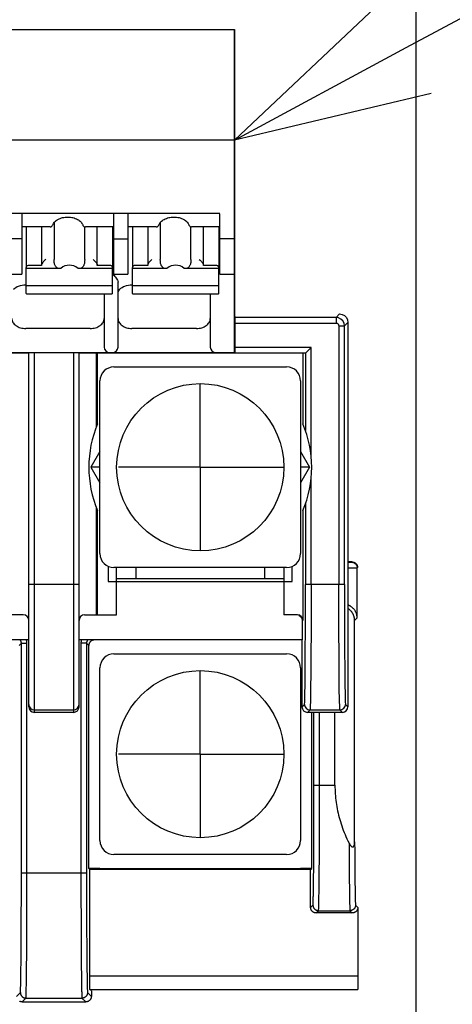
# Model space of a CAD drawing. Header units: millimetres. Extents: x 62 to 847, y -192 to 620.
# Tile 14 of 26: x 367 to 383, y 161 to 196. Entities that reach past the tile are written whole.
import ezdxf
from ezdxf import colors
from ezdxf.entities.mleader import LeaderData, LeaderLine
from ezdxf.math import Vec2, Vec3

# ---------------------------------------------------------------- set-up
doc = ezdxf.new("R2010")
doc.units = ezdxf.units.MM
doc.layers.get('0').update_dxf_attribs({"linetype": 'CONTINUOUS'})
for name, color, linetype in [('10', 3, 'CONTINUOUS'), ('17', 6, 'CONTINUOUS'), ('19', 2, 'CONTINUOUS')]:
    doc.layers.add(name, color=color, linetype=linetype)

# ---------------------------------------------------------------- blocks, each defined once
blk = doc.blocks.new('_OPEN30')
at = {"color": 0, "linetype": 'ByBlock'}
for p, q in [((-1, 0.2679), (0, 0)), ((0, 0), (-1, -0.2679)), ((0, 0), (-1, 0))]:
    blk.add_line(p, q, dxfattribs=at)

msp = doc.modelspace()

# ---------------------------------------------------------------- linework, layer by layer
at = {"layer": '10'}
msp.add_line((381.55, 157.172), (381.55, 226.828), dxfattribs=at)
at = {"layer": '17'}
for p, q in [((351.755, 195.585), (375.03, 195.585)), ((375.03, 195.585), (375.03, 183.985)), ((375.03, 183.985), (375.03, 195.585)), ((375.03, 191.611), (351.38, 191.611)), ((352.151, 188.993), (374.501, 188.993)), ((367.395, 188.966), (367.395, 186.803)), ((370.695, 186.803), (370.695, 188.966)), ((371.205, 188.966), (371.205, 186.803)), ((374.505, 186.803), (374.505, 188.966)), ((368.412, 188.499), (367.395, 188.499)), ((367.555, 188.499), (367.555, 187.058)), ((368.105, 188.499), (368.105, 187.114)), ((368.502, 188.554), (368.507, 188.567)), ((368.507, 188.567), (368.507, 188.567)), ((368.557, 188.656), (368.557, 187.326)), ((369.582, 188.567), (369.582, 188.567)), ((369.615, 188.521), (369.622, 188.516)), ((369.644, 188.504), (369.665, 188.499)), ((369.653, 187.326), (369.653, 188.502)), ((369.658, 188.5), (369.677, 188.499)), ((369.665, 188.499), (369.677, 188.499)), ((370.695, 188.499), (369.677, 188.499)), ((370.105, 187.114), (370.105, 188.499)), ((370.655, 188.499), (370.655, 187.058)), ((372.222, 188.499), (371.205, 188.499)), ((371.365, 188.499), (371.365, 187.058)), ((371.915, 188.499), (371.915, 187.114)), ((372.312, 188.554), (372.317, 188.567)), ((372.317, 188.567), (372.317, 188.567)), ((372.367, 188.656), (372.367, 187.326)), ((373.392, 188.567), (373.392, 188.567)), ((373.425, 188.521), (373.432, 188.516)), ((373.454, 188.504), (373.475, 188.499)), ((373.463, 187.326), (373.463, 188.502)), ((373.468, 188.5), (373.487, 188.499)), ((373.475, 188.499), (373.487, 188.499)), ((374.505, 188.499), (373.487, 188.499)), ((373.915, 187.114), (373.915, 188.499)), ((374.465, 188.499), (374.465, 187.058)), ((367.395, 188.075), (366.885, 188.075)), ((370.695, 188.075), (371.205, 188.075)), ((375.03, 188.075), (374.505, 188.075)), ((367.555, 186.108), (367.555, 187.044)), ((368.75, 186.999), (367.555, 186.999)), ((368.105, 187.114), (367.655, 187.114)), ((368.796, 187.008), (368.75, 186.999)), ((369.46, 186.999), (369.413, 187.008)), ((370.655, 186.999), (369.46, 186.999)), ((370.555, 187.114), (370.105, 187.114)), ((370.655, 186.108), (370.655, 187.044)), ((371.365, 186.108), (371.365, 187.044)), ((372.56, 186.999), (371.365, 186.999)), ((371.915, 187.114), (371.465, 187.114)), ((372.606, 187.008), (372.56, 186.999)), ((373.27, 186.999), (373.223, 187.008)), ((374.465, 186.999), (373.27, 186.999)), ((374.365, 187.114), (373.915, 187.114)), ((374.465, 186.108), (374.465, 187.044)), ((366.885, 186.803), (367.395, 186.803)), ((370.695, 186.803), (371.205, 186.803)), ((374.505, 186.803), (375.03, 186.803)), ((367.54, 186.419), (367.555, 186.419)), ((370.655, 186.379), (367.555, 186.379)), ((370.85, 184.185), (370.85, 186.513)), ((371.35, 186.419), (371.365, 186.419)), ((374.465, 186.379), (371.365, 186.379)), ((367.555, 186.108), (367.564, 186.101)), ((367.564, 186.101), (370.645, 186.101)), ((370.35, 186.101), (370.35, 184.185)), ((370.646, 186.101), (370.655, 186.108)), ((371.365, 186.108), (371.374, 186.101)), ((371.374, 186.101), (374.455, 186.101)), ((374.16, 186.101), (374.16, 184.185)), ((374.456, 186.101), (374.465, 186.108)), ((375.05, 185.277), (375.007, 185.279)), ((375.05, 183.972), (375.05, 185.277)), ((378.673, 185.246), (375.05, 185.246)), ((378.673, 185.246), (378.8, 185.372)), ((378.673, 185.246), (378.673, 185.046)), ((369.85, 184.851), (367.54, 184.851)), ((373.66, 184.851), (371.35, 184.851)), ((375.05, 185.046), (378.673, 185.046)), ((378.773, 184.946), (378.973, 184.946)), ((378.773, 184.946), (378.773, 175.661)), ((379.1, 185.072), (378.973, 184.946)), ((378.973, 175.661), (378.973, 184.946)), ((379.1, 185.072), (379.1, 171.272)), ((377.776, 184.172), (375.05, 184.172)), ((377.776, 180.305), (377.776, 184.172)), ((348.45, 183.972), (367.65, 183.972)), ((348.45, 183.972), (367.65, 183.972)), ((351.38, 183.985), (375.03, 183.985)), ((351.38, 183.985), (375.03, 183.985)), ((367.65, 171.272), (367.65, 183.972)), ((367.85, 171.072), (367.85, 183.985)), ((369.25, 183.985), (369.25, 171.072)), ((369.45, 183.972), (377.576, 183.972)), ((369.45, 171.272), (369.45, 183.972)), ((370.069, 183.972), (370.069, 181.315)), ((370.116, 181.43), (370.116, 183.972)), ((377.484, 183.972), (377.484, 181.43)), ((377.576, 183.972), (377.576, 181.19)), ((370.7, 183.472), (376.9, 183.472)), ((370.2, 176.772), (370.2, 182.972)), ((373.8, 179.872), (373.8, 182.856)), ((377.4, 182.972), (377.4, 176.772)), ((370.2, 177.372), (370.2, 182.172)), ((377.4, 182.172), (377.4, 177.372)), ((370.2, 180.437), (369.874, 179.872)), ((377.4, 180.437), (377.726, 179.872)), ((370.2, 179.872), (369.874, 179.872)), ((369.874, 179.872), (370.2, 179.307)), ((373.8, 179.872), (370.865, 179.872)), ((373.8, 179.872), (376.828, 179.872)), ((373.8, 179.872), (373.8, 176.892)), ((377.726, 179.872), (377.4, 179.872)), ((377.726, 179.872), (377.4, 179.307)), ((377.776, 175.661), (377.776, 179.439)), ((377.576, 178.554), (377.576, 175.661)), ((370.069, 178.43), (370.069, 174.572)), ((370.116, 174.572), (370.116, 178.314)), ((377.484, 178.314), (377.484, 174.372)), ((379.137, 176.472), (379.1, 176.472)), ((379.1, 176.46), (379.132, 176.461)), ((379.132, 176.461), (379.178, 176.461)), ((379.19, 176.473), (379.137, 176.472)), ((379.178, 176.461), (379.196, 176.461)), ((379.24, 176.473), (379.19, 176.473)), ((379.196, 176.461), (379.21, 176.462)), ((379.21, 176.462), (379.217, 176.462)), ((379.229, 176.462), (379.24, 176.473)), ((370.5, 176.314), (370.5, 175.772)), ((376.9, 176.272), (370.7, 176.272)), ((370.8, 174.572), (370.8, 176.272)), ((371.5, 175.872), (371.5, 176.272)), ((376.1, 176.272), (376.1, 175.872)), ((376.8, 176.272), (376.8, 174.572)), ((377.1, 175.772), (377.1, 176.314)), ((379.1, 176.26), (379.189, 176.26)), ((379.189, 176.26), (379.308, 176.261)), ((379.308, 176.261), (379.343, 176.261)), ((379.343, 176.261), (379.39, 176.261)), ((379.39, 176.261), (379.409, 176.262)), ((379.409, 176.262), (379.419, 176.262)), ((379.429, 176.262), (379.443, 176.276)), ((379.429, 174.462), (379.429, 176.262)), ((369.45, 175.661), (367.65, 175.661)), ((370.5, 175.772), (377.1, 175.772)), ((370.8, 175.872), (376.8, 175.872)), ((378.973, 175.661), (377.576, 175.661)), ((367.45, 174.572), (366.3, 174.572)), ((369.65, 174.572), (370.8, 174.572)), ((377.284, 174.572), (376.8, 174.572)), ((377.458, 174.372), (377.484, 174.372)), ((377.458, 174.372), (377.458, 173.672)), ((379.429, 174.462), (379.34, 174.373)), ((379.34, 166.428), (379.34, 174.373)), ((367.65, 173.672), (358.95, 173.672)), ((367.3, 173.472), (367.381, 173.553)), ((367.381, 173.553), (367.581, 173.553)), ((367.381, 165.117), (367.381, 173.553)), ((367.581, 165.108), (367.581, 173.553)), ((377.458, 173.672), (369.45, 173.672)), ((369.719, 173.553), (369.519, 173.553)), ((369.519, 173.553), (369.519, 165.316)), ((369.719, 173.553), (369.8, 173.472)), ((369.719, 173.553), (369.719, 165.316)), ((377.45, 173.672), (377.45, 171.272)), ((369.8, 165.472), (369.8, 173.472)), ((370.7, 173.172), (376.9, 173.172)), ((370.2, 166.472), (370.2, 172.672)), ((373.8, 169.572), (373.8, 172.556)), ((377.4, 172.672), (377.4, 166.472)), ((367.85, 171.161), (369.25, 171.161)), ((369.25, 171.072), (367.85, 171.072)), ((377.45, 171.272), (377.539, 171.361)), ((377.739, 171.161), (377.65, 171.072)), ((378.9, 171.072), (377.65, 171.072)), ((377.739, 171.161), (378.811, 171.161)), ((377.8, 165.472), (377.8, 171.072)), ((377.881, 168.257), (377.881, 171.072)), ((378.081, 168.247), (378.081, 171.072)), ((378.633, 168.455), (378.633, 171.072)), ((378.9, 171.072), (378.811, 171.161)), ((379.011, 171.361), (379.1, 171.272)), ((373.8, 169.572), (370.865, 169.572)), ((373.8, 169.572), (376.828, 169.572)), ((373.8, 169.572), (373.8, 166.592)), ((377.881, 168.455), (378.633, 168.455)), ((377.881, 167.961), (377.881, 168.257)), ((378.081, 167.938), (378.081, 168.247)), ((377.88, 167.668), (377.881, 167.961)), ((378.08, 167.632), (378.081, 167.938)), ((377.88, 167.379), (377.88, 167.668)), ((378.08, 167.329), (378.08, 167.632)), ((377.879, 167.095), (377.88, 167.379)), ((378.079, 167.032), (378.08, 167.329)), ((377.878, 166.817), (377.879, 167.095)), ((377.878, 166.637), (377.878, 166.817)), ((378.078, 166.741), (378.079, 167.032)), ((377.876, 166.287), (377.877, 166.46)), ((377.877, 166.46), (377.878, 166.637)), ((378.077, 166.367), (378.078, 166.552)), ((378.078, 166.552), (378.078, 166.741)), ((377.874, 165.955), (377.875, 166.119)), ((377.875, 166.119), (377.876, 166.287)), ((378.075, 166.01), (378.076, 166.186)), ((378.076, 166.186), (378.077, 166.367)), ((379.139, 166.382), (379.14, 166.204)), ((379.14, 166.204), (379.141, 166.03)), ((379.341, 166.174), (379.342, 166.01)), ((376.9, 165.972), (370.7, 165.972)), ((377.872, 165.645), (377.873, 165.797)), ((377.873, 165.797), (377.874, 165.955)), ((378.073, 165.674), (378.074, 165.839)), ((378.074, 165.839), (378.075, 166.01)), ((379.141, 166.03), (379.142, 165.862)), ((379.142, 165.862), (379.143, 165.699)), ((379.342, 166.01), (379.343, 165.851)), ((379.343, 165.851), (379.344, 165.698)), ((370.2, 165.472), (369.8, 165.472)), ((369.839, 165.433), (369.8, 165.472)), ((377.761, 165.433), (369.839, 165.433)), ((369.839, 161.56), (369.839, 165.433)), ((370.2, 165.465), (377.4, 165.465)), ((377.8, 165.472), (377.4, 165.472)), ((377.761, 165.433), (377.8, 165.472)), ((377.761, 164.072), (377.761, 165.433)), ((377.87, 165.358), (377.871, 165.498)), ((377.871, 165.498), (377.872, 165.645)), ((378.071, 165.361), (378.072, 165.514)), ((378.072, 165.514), (378.073, 165.674)), ((379.143, 165.699), (379.144, 165.541)), ((379.144, 165.541), (379.145, 165.389)), ((379.344, 165.698), (379.345, 165.551)), ((379.345, 165.551), (379.346, 165.409)), ((379.346, 165.409), (379.347, 165.274)), ((367.381, 165.316), (369.719, 165.316)), ((367.381, 164.822), (367.381, 165.117)), ((367.581, 164.799), (367.581, 165.108)), ((369.519, 165.316), (369.519, 165.109)), ((369.519, 165.109), (369.519, 164.8)), ((369.719, 165.316), (369.719, 165.118)), ((369.719, 165.118), (369.719, 164.823)), ((377.866, 164.978), (377.867, 165.098)), ((377.867, 165.098), (377.868, 165.224)), ((377.868, 165.224), (377.87, 165.358)), ((378.067, 164.941), (378.068, 165.074)), ((378.068, 165.074), (378.07, 165.214)), ((378.07, 165.214), (378.071, 165.361)), ((379.145, 165.389), (379.146, 165.244)), ((379.146, 165.244), (379.148, 165.105)), ((379.148, 165.105), (379.149, 164.973)), ((379.347, 165.274), (379.349, 165.146)), ((379.349, 165.146), (379.35, 165.024)), ((367.38, 164.529), (367.381, 164.822)), ((367.58, 164.492), (367.581, 164.799)), ((369.519, 164.8), (369.519, 164.494)), ((369.719, 164.823), (369.719, 164.53)), ((377.863, 164.76), (377.864, 164.865)), ((377.864, 164.865), (377.866, 164.978)), ((378.063, 164.589), (378.064, 164.698)), ((378.064, 164.698), (378.066, 164.816)), ((378.066, 164.816), (378.067, 164.941)), ((379.149, 164.973), (379.15, 164.848)), ((379.15, 164.848), (379.152, 164.73)), ((379.152, 164.73), (379.153, 164.62)), ((379.35, 165.024), (379.351, 164.91)), ((379.351, 164.91), (379.353, 164.803)), ((379.353, 164.803), (379.354, 164.703)), ((379.354, 164.703), (379.356, 164.611)), ((367.38, 164.24), (367.38, 164.529)), ((367.58, 164.19), (367.58, 164.492)), ((369.519, 164.494), (369.52, 164.191)), ((369.719, 164.53), (369.72, 164.241)), ((379.153, 164.62), (379.155, 164.518)), ((379.155, 164.518), (379.156, 164.424)), ((367.379, 163.956), (367.38, 164.24)), ((367.579, 163.892), (367.58, 164.19)), ((369.52, 164.191), (369.521, 163.894)), ((369.72, 164.241), (369.721, 163.957)), ((377.761, 164.072), (377.844, 164.155)), ((379.372, 164.155), (379.456, 164.072)), ((379.456, 164.072), (379.456, 161.6)), ((367.378, 163.678), (367.379, 163.956)), ((367.378, 163.497), (367.378, 163.678)), ((367.578, 163.602), (367.579, 163.892)), ((369.521, 163.894), (369.521, 163.699)), ((369.521, 163.699), (369.522, 163.508)), ((369.721, 163.957), (369.721, 163.771)), ((369.721, 163.771), (369.722, 163.588)), ((377.961, 163.872), (378.044, 163.955)), ((379.256, 163.872), (377.961, 163.872)), ((378.044, 163.955), (379.172, 163.955)), ((379.172, 163.955), (379.256, 163.872)), ((367.376, 163.148), (367.377, 163.32)), ((367.377, 163.32), (367.378, 163.497)), ((367.577, 163.227), (367.578, 163.413)), ((367.578, 163.413), (367.578, 163.602)), ((369.522, 163.508), (369.523, 163.321)), ((369.523, 163.321), (369.523, 163.138)), ((369.722, 163.588), (369.723, 163.409)), ((369.723, 163.409), (369.723, 163.234)), ((367.575, 162.871), (367.576, 163.047)), ((367.576, 163.047), (367.577, 163.227)), ((369.523, 163.138), (369.524, 162.959)), ((369.524, 162.959), (369.525, 162.786)), ((369.723, 163.234), (369.724, 163.064)), ((369.724, 163.064), (369.725, 162.898)), ((367.371, 162.432), (367.373, 162.581)), ((367.373, 162.581), (367.374, 162.736)), ((367.374, 162.736), (367.375, 162.897)), ((367.573, 162.534), (367.574, 162.7)), ((367.574, 162.7), (367.575, 162.871)), ((369.525, 162.786), (369.526, 162.617)), ((369.526, 162.617), (369.527, 162.455)), ((369.725, 162.898), (369.726, 162.737)), ((369.726, 162.737), (369.727, 162.582)), ((369.727, 162.582), (369.728, 162.433)), ((367.369, 162.151), (367.37, 162.288)), ((367.37, 162.288), (367.371, 162.432)), ((367.57, 162.075), (367.571, 162.222)), ((367.571, 162.222), (367.572, 162.375)), ((367.572, 162.375), (367.573, 162.534)), ((369.527, 162.455), (369.528, 162.298)), ((369.528, 162.298), (369.53, 162.148)), ((369.728, 162.433), (369.73, 162.289)), ((369.73, 162.289), (369.731, 162.152)), ((367.365, 161.781), (367.366, 161.898)), ((367.366, 161.898), (367.368, 162.021)), ((367.368, 162.021), (367.369, 162.151)), ((367.567, 161.802), (367.568, 161.935)), ((367.568, 161.935), (367.57, 162.075)), ((369.53, 162.148), (369.531, 162.005)), ((369.531, 162.005), (369.532, 161.868)), ((369.532, 161.868), (369.533, 161.739)), ((369.731, 162.152), (369.732, 162.022)), ((369.732, 162.022), (369.733, 161.898)), ((369.733, 161.898), (369.735, 161.782)), ((367.362, 161.572), (367.363, 161.673)), ((367.363, 161.673), (367.365, 161.781)), ((367.563, 161.449), (367.564, 161.559)), ((367.564, 161.559), (367.566, 161.677)), ((367.566, 161.677), (367.567, 161.802)), ((369.533, 161.739), (369.535, 161.618)), ((369.535, 161.618), (369.536, 161.504)), ((369.735, 161.782), (369.736, 161.673)), ((369.736, 161.673), (369.738, 161.572)), ((369.738, 161.572), (369.739, 161.479)), ((369.839, 161.62), (379.456, 161.62)), ((369.839, 161.501), (369.839, 161.56)), ((379.456, 161.6), (379.456, 161.482)), ((369.536, 161.504), (369.538, 161.398)), ((369.538, 161.398), (369.539, 161.301)), ((369.839, 161.444), (369.839, 161.501)), ((369.84, 161.389), (369.839, 161.444)), ((369.84, 161.337), (369.84, 161.389)), ((369.84, 161.29), (369.84, 161.337)), ((369.841, 161.247), (369.84, 161.29)), ((369.841, 161.21), (369.841, 161.247)), ((369.841, 161.179), (369.841, 161.21)), ((369.842, 161.161), (369.841, 161.179)), ((369.842, 161.147), (369.842, 161.161)), ((379.456, 161.482), (379.456, 161.371)), ((379.456, 161.371), (379.457, 161.29)), ((379.457, 161.29), (379.457, 161.234)), ((379.457, 161.234), (379.458, 161.189)), ((379.458, 161.189), (379.458, 161.161)), ((379.458, 161.161), (379.459, 161.147)), ((367.208, 160.88), (367.344, 161.016)), ((367.408, 160.68), (367.544, 160.816)), ((367.544, 160.816), (369.556, 160.816)), ((369.556, 160.816), (369.692, 160.68)), ((369.756, 161.016), (369.892, 160.88)), ((369.842, 161.136), (369.842, 161.147)), ((369.843, 161.12), (379.46, 161.12)), ((369.892, 161.072), (369.843, 161.12)), ((369.892, 161.072), (369.892, 160.88)), ((379.459, 161.147), (379.459, 161.136)), ((367.408, 160.68), (369.692, 160.68))]:
    msp.add_line(p, q, dxfattribs=at)
for points in [[(368.436, 188.501), (368.441, 188.503), (368.449, 188.506)], [(368.449, 188.506), (368.458, 188.51), (368.466, 188.515), (368.468, 188.516)], [(368.468, 188.516), (368.485, 188.53), (368.502, 188.554)], [(369.582, 188.567), (369.583, 188.565), (369.592, 188.547), (369.602, 188.532), (369.615, 188.521)], [(369.622, 188.516), (369.624, 188.514), (369.644, 188.504)], [(372.246, 188.501), (372.251, 188.503), (372.259, 188.506)], [(372.259, 188.506), (372.268, 188.51), (372.276, 188.515), (372.278, 188.516)], [(372.278, 188.516), (372.295, 188.53), (372.312, 188.554)], [(373.392, 188.567), (373.393, 188.565), (373.402, 188.547), (373.412, 188.532), (373.425, 188.521)], [(373.432, 188.516), (373.434, 188.514), (373.454, 188.504)], [(378.973, 184.946), (378.959, 185.037), (378.916, 185.121), (378.849, 185.189), (378.765, 185.231), (378.673, 185.246)], [(378.8, 185.372), (378.893, 185.357), (378.976, 185.315), (379.043, 185.248), (379.085, 185.165), (379.1, 185.072)], [(378.673, 185.046), (378.711, 185.038), (378.744, 185.017), (378.766, 184.984), (378.773, 184.946)], [(377.576, 183.972), (377.586, 183.982), (377.776, 184.172)], [(379.217, 176.462), (379.221, 176.462), (379.223, 176.462), (379.225, 176.462), (379.227, 176.462), (379.228, 176.462), (379.229, 176.462), (379.229, 176.462)], [(379.229, 176.462), (379.24, 176.462), (379.25, 176.461), (379.26, 176.46), (379.27, 176.458), (379.28, 176.456), (379.289, 176.453), (379.299, 176.45), (379.308, 176.446), (379.318, 176.442), (379.326, 176.437), (379.335, 176.432), (379.344, 176.427), (379.352, 176.421), (379.36, 176.414), (379.367, 176.407), (379.374, 176.4), (379.381, 176.393), (379.388, 176.385), (379.394, 176.377), (379.399, 176.368), (379.404, 176.36), (379.409, 176.351), (379.413, 176.341), (379.417, 176.332), (379.42, 176.322), (379.423, 176.313), (379.425, 176.303), (379.427, 176.293), (379.428, 176.283), (379.429, 176.273), (379.429, 176.262)], [(379.24, 176.473), (379.25, 176.473), (379.26, 176.472), (379.269, 176.471), (379.279, 176.469), (379.289, 176.467), (379.299, 176.464), (379.309, 176.461), (379.32, 176.457), (379.329, 176.453), (379.339, 176.448), (379.349, 176.442), (379.358, 176.436), (379.368, 176.429), (379.377, 176.421), (379.385, 176.413), (379.394, 176.404), (379.401, 176.395), (379.409, 176.385), (379.415, 176.375), (379.422, 176.364), (379.427, 176.352), (379.432, 176.34), (379.436, 176.328), (379.439, 176.315), (379.441, 176.302), (379.443, 176.289), (379.443, 176.276)], [(379.419, 176.262), (379.423, 176.262), (379.425, 176.262), (379.428, 176.262), (379.429, 176.262), (379.429, 176.262)], [(377.539, 171.361), (377.547, 171.451), (377.554, 171.7), (377.56, 172.1), (377.566, 172.634), (377.57, 173.283), (377.574, 174.023), (377.576, 174.825), (377.576, 175.661)], [(377.776, 175.661), (377.776, 174.788), (377.774, 173.948), (377.77, 173.174), (377.766, 172.493), (377.76, 171.933), (377.753, 171.515), (377.746, 171.255), (377.739, 171.161)], [(378.811, 171.161), (378.803, 171.255), (378.796, 171.515), (378.79, 171.933), (378.784, 172.493), (378.78, 173.174), (378.776, 173.948), (378.774, 174.788), (378.773, 175.661)], [(378.973, 175.661), (378.974, 174.825), (378.976, 174.023), (378.98, 173.283), (378.984, 172.634), (378.99, 172.1), (378.996, 171.7), (379.003, 171.451), (379.011, 171.361)], [(379.429, 174.462), (379.429, 174.486), (379.427, 174.509), (379.424, 174.532), (379.42, 174.554), (379.415, 174.577), (379.409, 174.599), (379.402, 174.62), (379.394, 174.641), (379.386, 174.662), (379.376, 174.681), (379.366, 174.701), (379.355, 174.719), (379.343, 174.737), (379.331, 174.754), (379.319, 174.77), (379.306, 174.786), (379.292, 174.801), (379.278, 174.815), (379.264, 174.828), (379.25, 174.84), (379.235, 174.852), (379.22, 174.863), (379.205, 174.873), (379.19, 174.883), (379.175, 174.892), (379.16, 174.9), (379.144, 174.908), (379.129, 174.915), (379.114, 174.922), (379.1, 174.927)], [(379.34, 174.373), (379.339, 174.388), (379.339, 174.403), (379.338, 174.418), (379.336, 174.434), (379.334, 174.449), (379.331, 174.464), (379.328, 174.48), (379.324, 174.495), (379.32, 174.51), (379.315, 174.525), (379.31, 174.541), (379.304, 174.556), (379.298, 174.571), (379.291, 174.587), (379.283, 174.602), (379.275, 174.617), (379.266, 174.632), (379.256, 174.647), (379.246, 174.662), (379.235, 174.677), (379.223, 174.691), (379.21, 174.706), (379.197, 174.72), (379.183, 174.734), (379.168, 174.747), (379.152, 174.76), (379.135, 174.773), (379.118, 174.785), (379.1, 174.796)], [(377.484, 174.372), (377.469, 174.449), (377.425, 174.514), (377.36, 174.557), (377.284, 174.572)], [(377.334, 174.557), (377.399, 174.514), (377.443, 174.449), (377.458, 174.372)], [(367.381, 173.553), (367.381, 173.562), (367.38, 173.57), (367.38, 173.578), (367.378, 173.586), (367.377, 173.594), (367.375, 173.602), (367.373, 173.61), (367.37, 173.618), (367.367, 173.626), (367.364, 173.634), (367.361, 173.641), (367.357, 173.648), (367.353, 173.656), (367.349, 173.663), (367.344, 173.669), (367.342, 173.672)], [(367.581, 173.553), (367.581, 173.57), (367.58, 173.586), (367.578, 173.603), (367.576, 173.619), (367.573, 173.635), (367.569, 173.651), (367.564, 173.667), (367.563, 173.672)], [(369.537, 173.672), (369.535, 173.668), (369.531, 173.652), (369.527, 173.636), (369.524, 173.62), (369.522, 173.603), (369.52, 173.587), (369.519, 173.57), (369.519, 173.553)], [(369.758, 173.672), (369.756, 173.67), (369.751, 173.663), (369.747, 173.656), (369.743, 173.649), (369.739, 173.641), (369.736, 173.634), (369.732, 173.626), (369.73, 173.618), (369.727, 173.611), (369.725, 173.603), (369.723, 173.595), (369.721, 173.586), (369.72, 173.578), (369.719, 173.57), (369.719, 173.562), (369.719, 173.553)], [(370, 173.672), (369.99, 173.672), (369.98, 173.671), (369.971, 173.67), (369.961, 173.668), (369.951, 173.666), (369.942, 173.663), (369.933, 173.66), (369.923, 173.657), (369.914, 173.653), (369.906, 173.648), (369.897, 173.644), (369.889, 173.638), (369.881, 173.633), (369.873, 173.627), (369.866, 173.62), (369.858, 173.614), (369.852, 173.606), (369.845, 173.599), (369.839, 173.591), (369.834, 173.583), (369.828, 173.575), (369.824, 173.566), (369.819, 173.558), (369.815, 173.549), (369.812, 173.539), (369.809, 173.53), (369.806, 173.521), (369.804, 173.511), (369.802, 173.501), (369.801, 173.492), (369.8, 173.482), (369.8, 173.472)], [(367.65, 171.361), (367.665, 171.285), (367.708, 171.22), (367.773, 171.177), (367.85, 171.161)], [(367.65, 171.272), (367.665, 171.196), (367.708, 171.131), (367.773, 171.087), (367.85, 171.072)], [(369.25, 171.161), (369.326, 171.177), (369.391, 171.22), (369.435, 171.285), (369.45, 171.361)], [(369.25, 171.072), (369.326, 171.087), (369.391, 171.131), (369.435, 171.196), (369.45, 171.272)], [(377.45, 171.272), (377.465, 171.196), (377.508, 171.131), (377.573, 171.087), (377.65, 171.072)], [(377.539, 171.361), (377.554, 171.286), (377.596, 171.222), (377.661, 171.178), (377.739, 171.161)], [(378.811, 171.161), (378.886, 171.176), (378.95, 171.218), (378.994, 171.283), (379.011, 171.361)], [(378.9, 171.072), (378.976, 171.087), (379.041, 171.131), (379.085, 171.196), (379.1, 171.272)], [(378.633, 168.455), (378.634, 168.379), (378.636, 168.302), (378.639, 168.226), (378.644, 168.149), (378.65, 168.073), (378.657, 167.996), (378.665, 167.919), (378.675, 167.843), (378.687, 167.766), (378.699, 167.689), (378.713, 167.613), (378.728, 167.536), (378.745, 167.459), (378.763, 167.382), (378.783, 167.305), (378.804, 167.228), (378.827, 167.151), (378.851, 167.074), (378.876, 166.997), (378.903, 166.92), (378.932, 166.843), (378.962, 166.766), (378.994, 166.689), (379.028, 166.612), (379.063, 166.535), (379.101, 166.459), (379.139, 166.382)], [(379.139, 166.382), (379.15, 166.362), (379.161, 166.344), (379.17, 166.329), (379.18, 166.315), (379.188, 166.303), (379.197, 166.292), (379.205, 166.283), (379.212, 166.275), (379.219, 166.269), (379.225, 166.263), (379.231, 166.258), (379.237, 166.255), (379.242, 166.251), (379.248, 166.249), (379.252, 166.247), (379.257, 166.245), (379.261, 166.244), (379.265, 166.243), (379.269, 166.243), (379.273, 166.243), (379.276, 166.243), (379.28, 166.244), (379.283, 166.244), (379.286, 166.245), (379.289, 166.247), (379.292, 166.248), (379.295, 166.25), (379.298, 166.253), (379.301, 166.255), (379.303, 166.258), (379.306, 166.261), (379.309, 166.264), (379.311, 166.268), (379.314, 166.273), (379.316, 166.278), (379.319, 166.283), (379.321, 166.289), (379.324, 166.295), (379.326, 166.303), (379.328, 166.311), (379.33, 166.32), (379.332, 166.331), (379.334, 166.342), (379.336, 166.356), (379.337, 166.37), (379.339, 166.387), (379.339, 166.406), (379.34, 166.428)], [(379.34, 166.428), (379.34, 166.342), (379.341, 166.174)], [(377.844, 164.155), (377.845, 164.157), (377.846, 164.162), (377.846, 164.168), (377.847, 164.177), (377.848, 164.188), (377.849, 164.201), (377.85, 164.217), (377.851, 164.235), (377.852, 164.255), (377.852, 164.277), (377.853, 164.301), (377.854, 164.328), (377.855, 164.357), (377.856, 164.388), (377.857, 164.421), (377.857, 164.456), (377.858, 164.493), (377.859, 164.533), (377.86, 164.574), (377.86, 164.618), (377.861, 164.663), (377.863, 164.76)], [(378.044, 163.955), (378.045, 163.957), (378.046, 163.962), (378.046, 163.969), (378.047, 163.978), (378.048, 163.99), (378.049, 164.003), (378.05, 164.02), (378.051, 164.038), (378.052, 164.059), (378.052, 164.083), (378.053, 164.108), (378.054, 164.136), (378.055, 164.166), (378.056, 164.198), (378.057, 164.233), (378.057, 164.27), (378.058, 164.309), (378.059, 164.35), (378.06, 164.394), (378.06, 164.439), (378.061, 164.487), (378.063, 164.589)], [(379.156, 164.424), (379.157, 164.38), (379.158, 164.338), (379.158, 164.298), (379.159, 164.26), (379.16, 164.224), (379.161, 164.191), (379.162, 164.159), (379.162, 164.13), (379.163, 164.103), (379.164, 164.079), (379.165, 164.056), (379.166, 164.036), (379.166, 164.018), (379.167, 164.002), (379.168, 163.989), (379.169, 163.977), (379.17, 163.968), (379.171, 163.962), (379.172, 163.957), (379.172, 163.955)], [(379.356, 164.611), (379.357, 164.568), (379.357, 164.528), (379.358, 164.489), (379.359, 164.452), (379.36, 164.417), (379.361, 164.385), (379.361, 164.354), (379.362, 164.326), (379.363, 164.299), (379.364, 164.275), (379.365, 164.253), (379.366, 164.234), (379.366, 164.216), (379.367, 164.201), (379.368, 164.188), (379.369, 164.177), (379.37, 164.168), (379.371, 164.162), (379.372, 164.157), (379.372, 164.155)], [(377.961, 163.872), (377.951, 163.872), (377.941, 163.873), (377.931, 163.874), (377.922, 163.876), (377.912, 163.878), (377.903, 163.881), (377.893, 163.884), (377.884, 163.887), (377.875, 163.891), (377.866, 163.896), (377.858, 163.901), (377.85, 163.906), (377.841, 163.911), (377.834, 163.917), (377.826, 163.924), (377.819, 163.931), (377.812, 163.938), (377.806, 163.945), (377.8, 163.953), (377.794, 163.961), (377.789, 163.969), (377.784, 163.978), (377.78, 163.987), (377.776, 163.996), (377.772, 164.005), (377.769, 164.014), (377.767, 164.023), (377.764, 164.033), (377.763, 164.043), (377.762, 164.052), (377.761, 164.062), (377.761, 164.072)], [(377.844, 164.155), (377.844, 164.145), (377.845, 164.135), (377.846, 164.125), (377.848, 164.115), (377.85, 164.105), (377.853, 164.095), (377.856, 164.086), (377.86, 164.076), (377.864, 164.067), (377.869, 164.058), (377.874, 164.05), (377.88, 164.041), (377.886, 164.033), (377.892, 164.025), (377.899, 164.018), (377.906, 164.01), (377.914, 164.004), (377.921, 163.997), (377.93, 163.991), (377.938, 163.986), (377.947, 163.98), (377.956, 163.976), (377.965, 163.972), (377.974, 163.968), (377.984, 163.965), (377.994, 163.962), (378.004, 163.959), (378.014, 163.958), (378.024, 163.956), (378.034, 163.956), (378.044, 163.955)], [(379.372, 164.155), (379.372, 164.145), (379.371, 164.135), (379.37, 164.125), (379.368, 164.115), (379.366, 164.105), (379.363, 164.095), (379.36, 164.086), (379.356, 164.076), (379.352, 164.067), (379.347, 164.058), (379.342, 164.05), (379.337, 164.041), (379.331, 164.033), (379.324, 164.025), (379.317, 164.018), (379.31, 164.01), (379.303, 164.004), (379.295, 163.997), (379.287, 163.991), (379.278, 163.986), (379.269, 163.98), (379.26, 163.976), (379.251, 163.972), (379.242, 163.968), (379.232, 163.965), (379.223, 163.962), (379.213, 163.959), (379.203, 163.958), (379.193, 163.956), (379.183, 163.956), (379.172, 163.955)], [(379.456, 164.072), (379.455, 164.062), (379.455, 164.052), (379.453, 164.043), (379.452, 164.033), (379.45, 164.023), (379.447, 164.014), (379.444, 164.005), (379.44, 163.996), (379.436, 163.987), (379.432, 163.978), (379.427, 163.969), (379.422, 163.961), (379.416, 163.953), (379.41, 163.945), (379.404, 163.938), (379.397, 163.931), (379.39, 163.924), (379.383, 163.917), (379.375, 163.911), (379.367, 163.906), (379.358, 163.901), (379.35, 163.896), (379.341, 163.891), (379.332, 163.887), (379.323, 163.884), (379.314, 163.881), (379.304, 163.878), (379.295, 163.876), (379.285, 163.874), (379.275, 163.873), (379.265, 163.872), (379.256, 163.872)], [(367.375, 162.897), (367.375, 162.979), (367.376, 163.148)], [(367.344, 161.016), (367.345, 161.018), (367.346, 161.022), (367.346, 161.029), (367.347, 161.038), (367.348, 161.049), (367.349, 161.062), (367.35, 161.078), (367.351, 161.095), (367.352, 161.115), (367.352, 161.138), (367.353, 161.162), (367.354, 161.189), (367.355, 161.217), (367.356, 161.248), (367.357, 161.281), (367.357, 161.317), (367.358, 161.354), (367.359, 161.393), (367.36, 161.435), (367.36, 161.478), (367.362, 161.572)], [(367.544, 160.816), (367.545, 160.818), (367.546, 160.823), (367.546, 160.829), (367.547, 160.839), (367.548, 160.85), (367.549, 160.864), (367.55, 160.88), (367.551, 160.899), (367.552, 160.92), (367.552, 160.943), (367.553, 160.969), (367.554, 160.997), (367.555, 161.027), (367.556, 161.059), (367.557, 161.094), (367.557, 161.131), (367.558, 161.17), (367.559, 161.211), (367.56, 161.254), (367.56, 161.3), (367.561, 161.348), (367.563, 161.449)], [(369.539, 161.301), (369.54, 161.255), (369.541, 161.212), (369.542, 161.17), (369.542, 161.131), (369.543, 161.094), (369.544, 161.06), (369.545, 161.027), (369.546, 160.997), (369.547, 160.969), (369.547, 160.944), (369.548, 160.92), (369.549, 160.899), (369.55, 160.881), (369.551, 160.864), (369.552, 160.85), (369.552, 160.839), (369.553, 160.83), (369.554, 160.823), (369.555, 160.818), (369.556, 160.816)], [(369.739, 161.479), (369.74, 161.435), (369.741, 161.394), (369.742, 161.355), (369.742, 161.317), (369.743, 161.282), (369.744, 161.249), (369.745, 161.218), (369.746, 161.189), (369.747, 161.162), (369.747, 161.138), (369.748, 161.116), (369.749, 161.096), (369.75, 161.078), (369.751, 161.062), (369.752, 161.049), (369.752, 161.038), (369.753, 161.029), (369.754, 161.022), (369.755, 161.018), (369.756, 161.016)], [(367.344, 161.016), (367.344, 161.006), (367.345, 160.996), (367.346, 160.986), (367.348, 160.976), (367.35, 160.966), (367.353, 160.956), (367.356, 160.947), (367.36, 160.937), (367.364, 160.928), (367.369, 160.919), (367.374, 160.91), (367.38, 160.902), (367.386, 160.894), (367.392, 160.886), (367.399, 160.878), (367.406, 160.871), (367.414, 160.864), (367.421, 160.858), (367.43, 160.852), (367.438, 160.846), (367.447, 160.841), (367.456, 160.837), (367.465, 160.832), (367.474, 160.829), (367.484, 160.825), (367.494, 160.822), (367.504, 160.82), (367.514, 160.818), (367.524, 160.817), (367.534, 160.816), (367.544, 160.816)], [(369.756, 161.016), (369.756, 161.006), (369.755, 160.996), (369.754, 160.986), (369.752, 160.976), (369.75, 160.966), (369.747, 160.956), (369.743, 160.947), (369.74, 160.937), (369.735, 160.928), (369.731, 160.919), (369.726, 160.91), (369.72, 160.902), (369.714, 160.894), (369.708, 160.886), (369.701, 160.878), (369.694, 160.871), (369.686, 160.864), (369.678, 160.858), (369.67, 160.852), (369.662, 160.846), (369.653, 160.841), (369.644, 160.837), (369.635, 160.832), (369.625, 160.829), (369.616, 160.825), (369.606, 160.822), (369.596, 160.82), (369.586, 160.818), (369.576, 160.817), (369.566, 160.816), (369.556, 160.816)], [(369.892, 160.88), (369.891, 160.871), (369.891, 160.861), (369.889, 160.851), (369.888, 160.841), (369.886, 160.832), (369.883, 160.822), (369.88, 160.813), (369.876, 160.804), (369.872, 160.795), (369.868, 160.786), (369.863, 160.778), (369.858, 160.769), (369.852, 160.761), (369.846, 160.754), (369.84, 160.746), (369.833, 160.739), (369.826, 160.732), (369.818, 160.726), (369.811, 160.72), (369.803, 160.714), (369.794, 160.709), (369.786, 160.704), (369.777, 160.7), (369.768, 160.696), (369.759, 160.692), (369.75, 160.689), (369.74, 160.686), (369.731, 160.684), (369.721, 160.683), (369.711, 160.681), (369.701, 160.681), (369.692, 160.68)], [(369.843, 161.12), (369.843, 161.121), (369.843, 161.122), (369.843, 161.124), (369.843, 161.127), (369.843, 161.131), (369.842, 161.136)], [(379.459, 161.136), (379.459, 161.131), (379.459, 161.127), (379.459, 161.124), (379.46, 161.122), (379.46, 161.121), (379.46, 161.12)], [(367.408, 160.68), (367.398, 160.681), (367.389, 160.681), (367.379, 160.683), (367.369, 160.684), (367.36, 160.686), (367.35, 160.689), (367.341, 160.692), (367.332, 160.696), (367.323, 160.7), (367.314, 160.704)]]:
    msp.add_lwpolyline(points, dxfattribs=at)
for centre in [(373.8, 179.872), (373.8, 169.572)]:
    msp.add_circle(centre, 3, dxfattribs=at)
for centre, radius, start, end in [((368.418, 188.572), 0.0733, 280.6299, 283.8654), ((368.405, 188.61), 0.113, 292.3553, 301.5652), ((372.228, 188.572), 0.0733, 280.6299, 283.8655), ((372.215, 188.61), 0.113, 292.3553, 301.5652), ((370.33, 186.344), 0.554, 51.677, 54.0544), ((370.55, 184.185), 0.2, 180, 270), ((370.65, 184.185), 0.2, 270, 0), ((374.36, 184.185), 0.2, 180, 270), ((370.7, 182.972), 0.5, 90, 180), ((376.9, 182.972), 0.5, 0, 90), ((373.8, 179.872), 4, 157.0735, 202.9265), ((373.8, 179.872), 4, 337.0735, 22.9265), ((370.7, 176.772), 0.5, 180, 270), ((376.9, 176.772), 0.5, 270, 0), ((367.45, 174.372), 0.2, 0, 90), ((369.65, 174.372), 0.2, 90, 180), ((370.7, 172.672), 0.5, 90, 180), ((376.9, 172.672), 0.5, 0, 90), ((370.7, 166.472), 0.5, 180, 270), ((376.9, 166.472), 0.5, 270, 0)]:
    msp.add_arc(centre, radius, start, end, dxfattribs=at)
for centre, start_param, end_param in [((369.105, 186.445), 5.687939, 6.878432), ((372.915, 186.445), -0.595246, 0.595246)]:
    msp.add_ellipse(centre, major_axis=(0, 0.68), ratio=0.809289, start_param=start_param, end_param=end_param, dxfattribs=at)
for points, knots in [([(368.507, 188.567), (368.52, 188.607), (368.573, 188.687), (368.697, 188.778), (368.86, 188.839), (369.045, 188.86), (369.23, 188.839), (369.393, 188.778), (369.517, 188.687), (369.569, 188.607), (369.582, 188.567)], [0, 0, 0, 0, 0.097735, 0.216504, 0.353305, 0.499987, 0.646673, 0.783484, 0.902261, 1, 1, 1, 1]), ([(372.317, 188.567), (372.33, 188.607), (372.383, 188.687), (372.507, 188.778), (372.67, 188.839), (372.855, 188.86), (373.04, 188.839), (373.203, 188.778), (373.327, 188.687), (373.379, 188.607), (373.392, 188.567)], [0, 0, 0, 0, 0.097735, 0.216504, 0.353305, 0.499987, 0.646673, 0.783484, 0.902261, 1, 1, 1, 1]), ([(368.412, 188.499), (368.414, 188.499), (368.421, 188.499), (368.427, 188.5), (368.432, 188.5)], [0, 0, 0, 0, 0.285699, 1, 1, 1, 1]), ([(372.222, 188.499), (372.224, 188.499), (372.231, 188.499), (372.237, 188.5), (372.242, 188.5)], [0, 0, 0, 0, 0.285699, 1, 1, 1, 1]), ([(368.255, 187.326), (368.218, 187.3), (368.168, 187.252), (368.125, 187.185), (368.108, 187.144), (368.105, 187.123), (368.105, 187.114)], [0, 0, 0, 0, 0.505177, 0.770933, 0.894072, 1, 1, 1, 1]), ([(368.592, 187.114), (368.584, 187.129), (368.572, 187.163), (368.559, 187.234), (368.557, 187.29), (368.557, 187.326)], [0, 0, 0, 0, 0.232447, 0.501393, 1, 1, 1, 1]), ([(369.653, 187.326), (369.653, 187.29), (369.65, 187.234), (369.638, 187.163), (369.625, 187.129), (369.617, 187.114)], [0, 0, 0, 0, 0.498632, 0.767564, 1, 1, 1, 1]), ([(369.955, 187.326), (369.991, 187.3), (370.041, 187.252), (370.085, 187.185), (370.101, 187.144), (370.105, 187.123), (370.105, 187.114)], [0, 0, 0, 0, 0.505177, 0.770935, 0.894073, 1, 1, 1, 1]), ([(372.065, 187.326), (372.028, 187.3), (371.978, 187.252), (371.935, 187.185), (371.918, 187.144), (371.915, 187.123), (371.915, 187.114)], [0, 0, 0, 0, 0.505177, 0.770933, 0.894072, 1, 1, 1, 1]), ([(372.402, 187.114), (372.394, 187.129), (372.382, 187.163), (372.369, 187.234), (372.367, 187.29), (372.367, 187.326)], [0, 0, 0, 0, 0.232447, 0.501393, 1, 1, 1, 1]), ([(373.463, 187.326), (373.463, 187.29), (373.46, 187.234), (373.448, 187.163), (373.435, 187.129), (373.427, 187.114)], [0, 0, 0, 0, 0.498632, 0.767564, 1, 1, 1, 1]), ([(373.765, 187.326), (373.801, 187.3), (373.851, 187.252), (373.895, 187.185), (373.911, 187.144), (373.915, 187.123), (373.915, 187.114)], [0, 0, 0, 0, 0.505177, 0.770935, 0.894073, 1, 1, 1, 1]), ([(367.557, 187.058), (367.557, 187.057), (367.555, 187.052), (367.555, 187.047), (367.555, 187.044)], [0, 0, 0, 0, 0.263592, 1, 1, 1, 1]), ([(367.655, 187.114), (367.633, 187.114), (367.593, 187.106), (367.562, 187.075), (367.557, 187.058)], [0, 0, 0, 0, 0.548288, 1, 1, 1, 1]), ([(368.631, 187.058), (368.627, 187.062), (368.613, 187.08), (368.601, 187.099), (368.592, 187.114)], [0, 0, 0, 0, 0.255133, 1, 1, 1, 1]), ([(368.75, 186.999), (368.728, 187), (368.683, 187.01), (368.646, 187.04), (368.631, 187.058)], [0, 0, 0, 0, 0.474173, 1, 1, 1, 1]), ([(369.579, 187.058), (369.563, 187.04), (369.527, 187.01), (369.481, 187), (369.46, 186.999)], [0, 0, 0, 0, 0.525827, 1, 1, 1, 1]), ([(369.617, 187.114), (369.615, 187.109), (369.603, 187.09), (369.59, 187.071), (369.579, 187.058)], [0, 0, 0, 0, 0.245324, 1, 1, 1, 1]), ([(370.633, 187.087), (370.629, 187.091), (370.606, 187.108), (370.576, 187.114), (370.555, 187.114)], [0, 0, 0, 0, 0.231599, 1, 1, 1, 1]), ([(370.653, 187.058), (370.652, 187.061), (370.648, 187.072), (370.64, 187.081), (370.633, 187.087)], [0, 0, 0, 0, 0.2371, 1, 1, 1, 1]), ([(370.655, 187.044), (370.655, 187.047), (370.654, 187.052), (370.653, 187.057), (370.653, 187.058)], [0, 0, 0, 0, 0.736411, 1, 1, 1, 1]), ([(371.367, 187.058), (371.367, 187.057), (371.365, 187.052), (371.365, 187.047), (371.365, 187.044)], [0, 0, 0, 0, 0.263592, 1, 1, 1, 1]), ([(371.465, 187.114), (371.443, 187.114), (371.403, 187.106), (371.372, 187.075), (371.367, 187.058)], [0, 0, 0, 0, 0.548288, 1, 1, 1, 1]), ([(372.441, 187.058), (372.437, 187.062), (372.423, 187.08), (372.411, 187.099), (372.402, 187.114)], [0, 0, 0, 0, 0.255133, 1, 1, 1, 1]), ([(372.56, 186.999), (372.538, 187), (372.493, 187.01), (372.456, 187.04), (372.441, 187.058)], [0, 0, 0, 0, 0.474173, 1, 1, 1, 1]), ([(373.389, 187.058), (373.373, 187.04), (373.337, 187.01), (373.291, 187), (373.27, 186.999)], [0, 0, 0, 0, 0.525827, 1, 1, 1, 1]), ([(373.427, 187.114), (373.425, 187.109), (373.413, 187.09), (373.4, 187.071), (373.389, 187.058)], [0, 0, 0, 0, 0.245324, 1, 1, 1, 1]), ([(374.443, 187.087), (374.439, 187.091), (374.416, 187.108), (374.386, 187.114), (374.365, 187.114)], [0, 0, 0, 0, 0.231599, 1, 1, 1, 1]), ([(374.463, 187.058), (374.462, 187.061), (374.458, 187.072), (374.45, 187.081), (374.443, 187.087)], [0, 0, 0, 0, 0.2371, 1, 1, 1, 1]), ([(374.465, 187.044), (374.465, 187.047), (374.464, 187.052), (374.463, 187.057), (374.463, 187.058)], [0, 0, 0, 0, 0.736411, 1, 1, 1, 1]), ([(370.673, 186.778), (370.717, 186.744), (370.776, 186.682), (370.827, 186.599), (370.846, 186.549), (370.85, 186.524), (370.85, 186.513)], [0, 0, 0, 0, 0.511825, 0.774728, 0.895528, 1, 1, 1, 1]), ([(367.103, 186.261), (367.151, 186.313), (367.294, 186.394), (367.453, 186.419), (367.54, 186.419)], [0, 0, 0, 0, 0.447984, 1, 1, 1, 1]), ([(370.85, 186.124), (370.85, 186.146), (370.862, 186.198), (370.893, 186.24), (370.913, 186.261)], [0, 0, 0, 0, 0.429671, 1, 1, 1, 1]), ([(370.913, 186.261), (370.961, 186.313), (371.104, 186.394), (371.263, 186.419), (371.35, 186.419)], [0, 0, 0, 0, 0.447984, 1, 1, 1, 1]), ([(367.04, 185.205), (367.04, 185.182), (367.047, 185.134), (367.087, 185.042), (367.187, 184.942), (367.35, 184.868), (367.475, 184.851), (367.54, 184.851)], [0, 0, 0, 0, 0.103599, 0.210939, 0.44569, 0.712567, 1, 1, 1, 1]), ([(369.85, 184.851), (369.914, 184.851), (370.039, 184.868), (370.203, 184.942), (370.303, 185.042), (370.343, 185.134), (370.35, 185.182), (370.35, 185.205)], [0, 0, 0, 0, 0.287433, 0.55431, 0.789061, 0.896401, 1, 1, 1, 1]), ([(370.85, 185.205), (370.85, 185.182), (370.857, 185.134), (370.897, 185.042), (370.997, 184.942), (371.16, 184.868), (371.285, 184.851), (371.35, 184.851)], [0, 0, 0, 0, 0.103599, 0.210939, 0.44569, 0.712567, 1, 1, 1, 1]), ([(373.66, 184.851), (373.724, 184.851), (373.849, 184.868), (374.013, 184.942), (374.113, 185.042), (374.153, 185.134), (374.16, 185.182), (374.16, 185.205)], [0, 0, 0, 0, 0.287433, 0.55431, 0.789061, 0.896401, 1, 1, 1, 1])]:
    msp.add_open_spline(points, degree=3, knots=knots, dxfattribs=at)
for points in [[(368.436, 188.501), (368.44, 188.502), (368.444, 188.504), (368.448, 188.505)], [(372.246, 188.501), (372.25, 188.502), (372.254, 188.504), (372.258, 188.505)]]:
    msp.add_open_spline(points, degree=3, dxfattribs=at)

# ---------------------------------------------------------------- leaders
at = {"layer": '19'}
ml = msp.add_multileader_mtext('Standard', dxfattribs=at)
ml.set_content('\\A1;{\\Fromans,extfont|c128;\\W0.7;TB5}', color=256)
ml.set_leader_properties()
ml.set_arrow_properties(name='OPEN30')
ml.build(insert=Vec2(0, 0))
ml.multileader.update_dxf_attribs({"text_left_attachment_type": 6, "text_right_attachment_type": 6, "dogleg_length": 5.893, "arrow_head_size": 7})
ctx = ml.context
ctx.base_point, ctx.char_height, ctx.arrow_head_size, ctx.plane_origin = Vec3(404.709, 207.283), 7.5, 7, Vec3(446.821, 226.602)
ctx.left_attachment, ctx.right_attachment, ctx.text_align_type = 6, 6, 2
notes = []
notes.append((ctx, [(0, (1, 1, 0), (404.098, 207.283), (1, 0), 0.611, [(0, [(375.03, 191.611)], 0, [])])]))
ctx.mtext.insert, ctx.mtext.alignment, ctx.mtext.flow_direction = Vec3(419.959, 216.283), 3, 5
for ctx, leaders in notes:
    for number, flags, end, landing, length, lines in leaders:
        leader = LeaderData()
        leader.index, (leader.has_last_leader_line, leader.has_dogleg_vector, leader.attachment_direction) = number, flags
        leader.last_leader_point, leader.dogleg_vector, leader.dogleg_length = Vec3(end), Vec3(landing), length
        for number, points, colour, breaks in lines:
            line = LeaderLine()
            line.index, line.vertices, line.color, line.breaks = number, Vec3.list(points), colors.encode_raw_color(colour), breaks
            leader.lines.append(line)
        ctx.leaders.append(leader)

doc.saveas('drawing.dxf')
